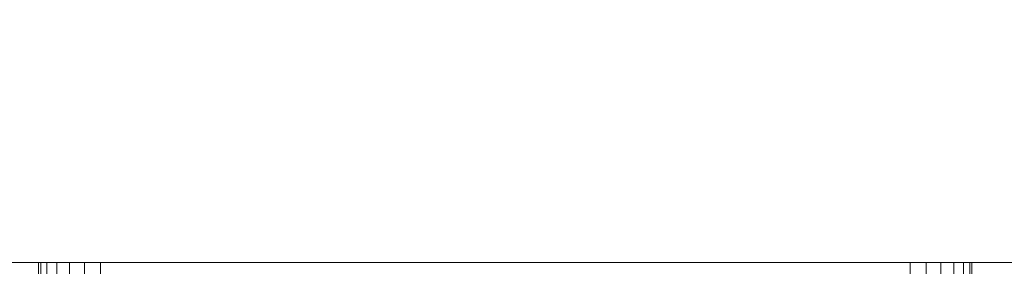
# Model space of a CAD drawing. Header units: millimetres. Extents: x -15489 to 15034, y -13406 to 13375.
# Tile 13 of 17: x -791 to -632, y -2391 to -2351. Entities that reach past the tile are written whole.
import ezdxf

# ---------------------------------------------------------------- set-up
doc = ezdxf.new("R2010")
doc.units = ezdxf.units.MM
doc.layers.add('A-WALL', color=113, linetype='Continuous', lineweight=9)
doc.layers.add('P-SANR-FIXT', color=6, linetype='Continuous', lineweight=9)

# ---------------------------------------------------------------- blocks, each defined once
blk = doc.blocks.new('FFAS0925-709GL0BT0_REVIT - EasySET for Hand Shower-331317-_3D_')
at = {"layer": 'P-SANR-FIXT'}
mesh = blk.add_polyface(dxfattribs=at)
corners = [(49.5, 100, 790), (49.84, 100, 792.59), (50.84, 100, 795), (52.43, 100, 797.07), (54.5, 100, 798.66), (56.91, 100, 799.66), (59.5, 100, 800), (59.5, 113.5, 800), (56.91, 113.5, 799.66), (54.5, 113.5, 798.66), (52.43, 113.5, 797.07), (50.84, 113.5, 795), (49.84, 113.5, 792.59), (49.5, 113.5, 790)]
mesh.append_faces([[corners[k] for k in face] for face in [(7, 8, 5, 6), (0, 1, 12, 13)]], dxfattribs={"vtx1": -1})
mesh.append_faces([[corners[k] for k in face] for face in [(8, 9, 4, 5), (3, 4, 9, 10), (10, 11, 2, 3), (11, 12, 1, 2)]], dxfattribs={"vtx1": -1, "vtx3": -1})
mesh = blk.add_polyface(dxfattribs=at)
corners = [(49.5, 100, 790), (49.5, 113.5, 790), (49.5, 113.5, 659), (49.5, 100, 659)]
mesh.append_faces([[corners[k] for k in face] for face in [(0, 1, 2, 3)]])
mesh = blk.add_polyface(dxfattribs=at)
corners = [(59.5, 100, 649), (56.91, 100, 649.34), (54.5, 100, 650.34), (52.43, 100, 651.93), (50.84, 100, 654), (49.84, 100, 656.41), (49.5, 100, 659), (49.5, 113.5, 659), (49.84, 113.5, 656.41), (50.84, 113.5, 654), (52.43, 113.5, 651.93), (54.5, 113.5, 650.34), (56.91, 113.5, 649.34), (59.5, 113.5, 649)]
mesh.append_faces([[corners[k] for k in face] for face in [(7, 8, 5, 6), (0, 1, 12, 13)]], dxfattribs={"vtx1": -1})
mesh.append_faces([[corners[k] for k in face] for face in [(8, 9, 4, 5), (3, 4, 9, 10), (10, 11, 2, 3), (11, 12, 1, 2)]], dxfattribs={"vtx1": -1, "vtx3": -1})
mesh = blk.add_polyface(dxfattribs=at)
corners = [(59.5, 100, 649), (59.5, 113.5, 649), (190.5, 113.5, 649), (190.5, 100, 649)]
mesh.append_faces([[corners[k] for k in face] for face in [(0, 1, 2, 3)]])
mesh = blk.add_polyface(dxfattribs=at)
corners = [(190.5, 100, 800), (190.5, 113.5, 800), (59.5, 113.5, 800), (59.5, 100, 800)]
mesh.append_faces([[corners[k] for k in face] for face in [(0, 1, 2, 3)]])
mesh = blk.add_polyface(dxfattribs=at)
corners = [(200.5, 100, 659), (200.16, 100, 656.41), (199.16, 100, 654), (197.57, 100, 651.93), (195.5, 100, 650.34), (193.09, 100, 649.34), (190.5, 100, 649), (190.5, 113.5, 649), (193.09, 113.5, 649.34), (195.5, 113.5, 650.34), (197.57, 113.5, 651.93), (199.16, 113.5, 654), (200.16, 113.5, 656.41), (200.5, 113.5, 659)]
mesh.append_faces([[corners[k] for k in face] for face in [(7, 8, 5, 6), (0, 1, 12, 13)]], dxfattribs={"vtx1": -1})
mesh.append_faces([[corners[k] for k in face] for face in [(8, 9, 4, 5), (3, 4, 9, 10), (10, 11, 2, 3), (11, 12, 1, 2)]], dxfattribs={"vtx1": -1, "vtx3": -1})
mesh = blk.add_polyface(dxfattribs=at)
corners = [(190.5, 100, 800), (193.09, 100, 799.66), (195.5, 100, 798.66), (197.57, 100, 797.07), (199.16, 100, 795), (200.16, 100, 792.59), (200.5, 100, 790), (200.5, 113.5, 790), (200.16, 113.5, 792.59), (199.16, 113.5, 795), (197.57, 113.5, 797.07), (195.5, 113.5, 798.66), (193.09, 113.5, 799.66), (190.5, 113.5, 800)]
mesh.append_faces([[corners[k] for k in face] for face in [(7, 8, 5, 6), (0, 1, 12, 13)]], dxfattribs={"vtx1": -1})
mesh.append_faces([[corners[k] for k in face] for face in [(8, 9, 4, 5), (3, 4, 9, 10), (10, 11, 2, 3), (11, 12, 1, 2)]], dxfattribs={"vtx1": -1, "vtx3": -1})
mesh = blk.add_polyface(dxfattribs=at)
corners = [(200.5, 100, 659), (200.5, 113.5, 659), (200.5, 113.5, 790), (200.5, 100, 790)]
mesh.append_faces([[corners[k] for k in face] for face in [(0, 1, 2, 3)]])
mesh = blk.add_polyface(dxfattribs=at)
corners = [(59.5, 100, 800), (56.91, 100, 799.66), (54.5, 100, 798.66), (52.43, 100, 797.07), (50.84, 100, 795), (49.84, 100, 792.59), (49.5, 100, 790), (49.5, 100, 659), (49.84, 100, 656.41), (50.84, 100, 654), (52.43, 100, 651.93), (54.5, 100, 650.34), (56.91, 100, 649.34), (59.5, 100, 649), (190.5, 100, 649), (193.09, 100, 649.34), (195.5, 100, 650.34), (197.57, 100, 651.93), (199.16, 100, 654), (200.16, 100, 656.41), (200.5, 100, 659), (200.5, 100, 790), (200.16, 100, 792.59), (199.16, 100, 795), (197.57, 100, 797.07), (195.5, 100, 798.66), (193.09, 100, 799.66), (190.5, 100, 800)]
mesh.append_faces([[corners[k] for k in face] for face in [(20, 14, 15, 19), (11, 7, 8), (20, 6, 7), (21, 26, 27, 20)]], dxfattribs={"vtx0": -1, "vtx2": -1})
mesh.append_faces([[corners[k] for k in face] for face in [(20, 27, 0, 6)]], dxfattribs={"vtx0": -1, "vtx2": -1, "vtx3": -1})
mesh.append_faces([[corners[k] for k in face] for face in [(25, 26, 23, 24)]], dxfattribs={"vtx1": -1})
mesh.append_faces([[corners[k] for k in face] for face in [(13, 14, 20, 7)]], dxfattribs={"vtx1": -1, "vtx2": -1, "vtx3": -1})
mesh.append_faces([[corners[k] for k in face] for face in [(17, 18, 19), (9, 10, 11, 8), (0, 1, 2)]], dxfattribs={"vtx2": -1})
mesh.append_faces([[corners[k] for k in face] for face in [(15, 16, 17, 19), (11, 12, 13, 7), (21, 22, 23, 26), (4, 5, 6, 0), (2, 3, 4, 0)]], dxfattribs={"vtx2": -1, "vtx3": -1})

msp = doc.modelspace()

# ---------------------------------------------------------------- block references
at = {"layer": 'P-SANR-FIXT', "rotation": 180}
msp.add_blockref('FFAS0925-709GL0BT0_REVIT - EasySET for Hand Shower-331317-_3D_', (-587.37, -2290.12, -300), dxfattribs=at)

# ---------------------------------------------------------------- meshes
at = {"layer": 'A-WALL'}
mesh = msp.add_polyface(dxfattribs=at)
corners = [(-4087.87, -2390.12), (-4087.87, -2190.12), (4312.13, -2190.12), (4312.13, -2390.12)]
mesh.append_faces([[corners[k] for k in face] for face in [(0, 1, 2, 3)]])
mesh = msp.add_polyface(dxfattribs=at)
corners = [(4312.13, -2390.12, 8000), (4312.13, -2190.12, 8000), (-4087.87, -2190.12, 8000), (-4087.87, -2390.12, 8000)]
mesh.append_faces([[corners[k] for k in face] for face in [(0, 1, 2, 3)]])
mesh = msp.add_polyface(dxfattribs=at)
corners = [(4312.13, -2390.12), (4312.13, -2390.12, 8000), (-4087.87, -2390.12, 8000), (-4087.87, -2390.12)]
mesh.append_faces([[corners[k] for k in face] for face in [(0, 1, 2, 3)]])

doc.saveas('drawing.dxf')
